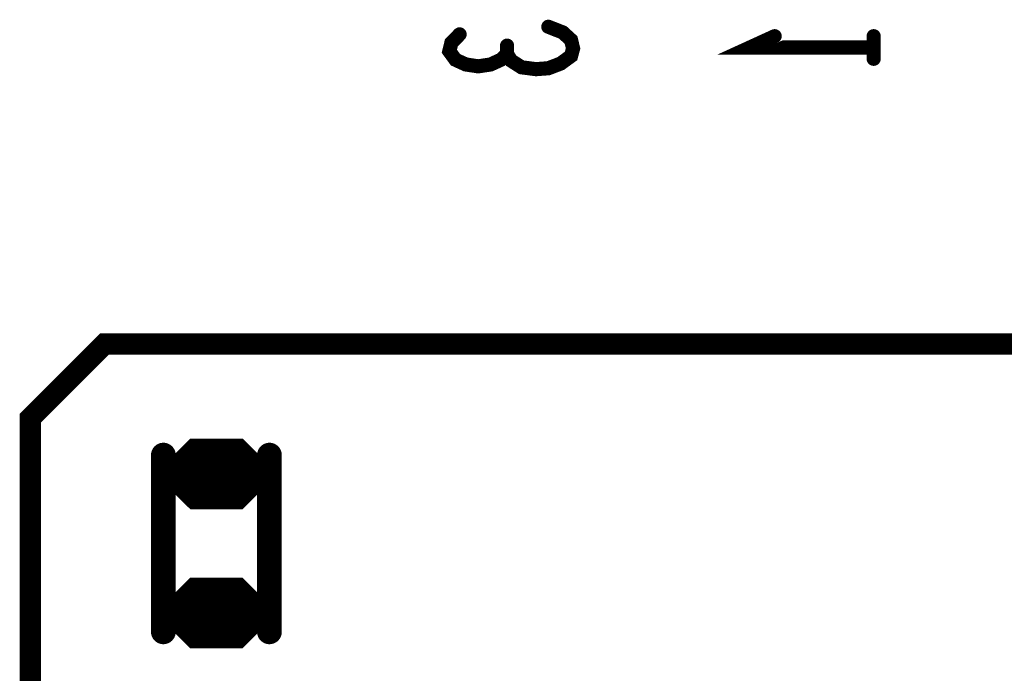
# Model space of a CAD drawing. Extents: x 0 to 8.86, y -3.29 to 6.3.
# Tile 100 of 129: x 5.98 to 6.26, y 4.25 to 4.44. Entities that reach past the tile are written whole.
import ezdxf

# ---------------------------------------------------------------- set-up
doc = ezdxf.new("R2010")
doc.units = 0
doc.layers.get('0').update_dxf_attribs({"color": 3, "linetype": 'CONTINUOUS'})

# ---------------------------------------------------------------- blocks, each defined once
blk = doc.blocks.new('PAD_R1')
at = {"const_width": 0.5}
blk.add_lwpolyline([(0.25, 0, 1), (-0.25, 0, 1)], format="xyb", close=True, dxfattribs=at)

msp = doc.modelspace()

# ---------------------------------------------------------------- linework, layer by layer
for p, q in [((6.02459, 4.31053), (6.03194, 4.31787)), ((6.04636, 4.31787), (6.05371, 4.31053)), ((6.02459, 4.31053), (6.05371, 4.31053)), ((6.02459, 4.30622), (6.05371, 4.30622)), ((6.02459, 4.30622), (6.03194, 4.29887)), ((6.04636, 4.29887), (6.05371, 4.30622)), ((6.02455, 4.27116), (6.0319, 4.27851)), ((6.04632, 4.27851), (6.05367, 4.27116)), ((6.02455, 4.27116), (6.05367, 4.27116)), ((6.02455, 4.26686), (6.05367, 4.26686)), ((6.02455, 4.26686), (6.0319, 4.25951)), ((6.04632, 4.25951), (6.05367, 4.26686))]:
    msp.add_line(p, q)
for points, const_width in [([(6.133, 4.43487), (6.13708, 4.43327), (6.13942, 4.43113), (6.14, 4.42873), (6.13942, 4.4266), (6.1365, 4.42447), (6.133, 4.42313), (6.1295, 4.42287), (6.12542, 4.4234), (6.1225, 4.42527), (6.12133, 4.42713), (6.12133, 4.42953)], 0.004), ([(6.12133, 4.42713), (6.11958, 4.42553), (6.11667, 4.4242), (6.11317, 4.42367), (6.10967, 4.4242), (6.10675, 4.42553), (6.105, 4.42793), (6.10558, 4.43033), (6.10792, 4.43273)], 0.004), ([(6.225, 4.429), (6.19, 4.429), (6.197, 4.4322)], 0.004), ([(6.225, 4.4322), (6.225, 4.4258)], 0.004), ([(6.02413, 4.26369), (6.02413, 4.31369)], 0.007), ([(6.02413, 4.26369), (6.02413, 4.31369)], 0.007), ([(6.027, 4.31152), (6.03235, 4.31687), (6.04595, 4.31687), (6.0513, 4.31152)], 0.003), ([(6.03277, 4.31587), (6.04553, 4.31587)], 0.005), ([(6.05413, 4.26369), (6.05413, 4.31369)], 0.007), ([(6.05413, 4.26369), (6.05413, 4.31369)], 0.007), ([(6.02942, 4.31252), (6.04888, 4.31252)], 0.005), ([(6.02638, 4.31002), (6.05192, 4.31002)], 0.002), ([(6.027, 4.31152), (6.0513, 4.31152)], 0.003), ([(6.02338, 4.30823), (6.05492, 4.30823)], 0.003), ([(6.02338, 4.30903), (6.05492, 4.30903)], 0.002), ([(6.02638, 4.30673), (6.05192, 4.30673)], 0.002), ([(6.02579, 4.30572), (6.05251, 4.30572)], 0.002), ([(6.02579, 4.30572), (6.03214, 4.29938)], 0.002), ([(6.02821, 4.30473), (6.05009, 4.30473)], 0.004), ([(6.02821, 4.30473), (6.03256, 4.30037)], 0.004), ([(6.02942, 4.30422), (6.04888, 4.30422)], 0.005), ([(6.04574, 4.30037), (6.05009, 4.30473)], 0.004), ([(6.04616, 4.29938), (6.05251, 4.30572)], 0.002), ([(6.03277, 4.30087), (6.04553, 4.30087)], 0.005), ([(6.03256, 4.30037), (6.04574, 4.30037)], 0.004), ([(6.03214, 4.29938), (6.04616, 4.29938)], 0.002), ([(6.02696, 4.27216), (6.03231, 4.27751), (6.04591, 4.27751), (6.05126, 4.27216)], 0.003), ([(6.03273, 4.27651), (6.04549, 4.27651)], 0.005), ([(6.02938, 4.27316), (6.04884, 4.27316)], 0.005), ([(6.02634, 4.27066), (6.05188, 4.27066)], 0.002), ([(6.02696, 4.27216), (6.05126, 4.27216)], 0.003), ([(6.02334, 4.26886), (6.05488, 4.26886)], 0.003), ([(6.02334, 4.26966), (6.05488, 4.26966)], 0.002), ([(6.02575, 4.26636), (6.05247, 4.26636)], 0.002), ([(6.02575, 4.26636), (6.0321, 4.26001)], 0.002), ([(6.02634, 4.26736), (6.05188, 4.26736)], 0.002), ([(6.02817, 4.26536), (6.05005, 4.26536)], 0.004), ([(6.02817, 4.26536), (6.03252, 4.26101)], 0.004), ([(6.02938, 4.26486), (6.04884, 4.26486)], 0.005), ([(6.0457, 4.26101), (6.05005, 4.26536)], 0.004), ([(6.04612, 4.26001), (6.05247, 4.26636)], 0.002), ([(6.03273, 4.26151), (6.04549, 4.26151)], 0.005), ([(6.03252, 4.26101), (6.0457, 4.26101)], 0.004), ([(6.0321, 4.26001), (6.04612, 4.26001)], 0.002)]:
    msp.add_lwpolyline(points, dxfattribs=dict(const_width=const_width))
for points, const_width in [([(6.0075, 4.34513), (6.3945, 4.34513), (6.4285, 4.37913), (6.6995, 4.37913), (6.7385, 4.41813), (7.1485, 4.41813), (7.2275, 4.33913), (7.2275, 3.39713), (7.1505, 3.32013), (6.1285, 3.32013), (6.0185, 3.43013), (6.0185, 4.03313), (5.9865, 4.06513), (5.9865, 4.32413)], 0.006), ([(6.04616, 4.31738), (6.05392, 4.30961), (6.05392, 4.30714), (6.04616, 4.29938), (6.03214, 4.29938), (6.02438, 4.30714), (6.02438, 4.30961), (6.03214, 4.31738)], 0.002), ([(6.04612, 4.27801), (6.05388, 4.27025), (6.05388, 4.26778), (6.04612, 4.26001), (6.0321, 4.26001), (6.02434, 4.26778), (6.02434, 4.27025), (6.0321, 4.27801)], 0.002)]:
    msp.add_lwpolyline(points, close=True, dxfattribs=dict(const_width=const_width))

# ---------------------------------------------------------------- block references
for p, xscale, yscale in [((6.133, 4.43487), 0.004, 0.004), ((6.10792, 4.43273), 0.004, 0.004), ((6.197, 4.4322), 0.004, 0.004), ((6.225, 4.4322), 0.004, 0.004), ((6.12133, 4.42953), 0.004, 0.004), ((6.225, 4.429), 0.004, 0.004), ((6.12133, 4.42713), 0.004, 0.004), ((6.225, 4.4258), 0.004, 0.004), ((6.02413, 4.31369), 0.007, 0.007), ((6.02413, 4.31369), 0.007, 0.007), ((6.03277, 4.31587), 0.005, 0.005), ((6.04553, 4.31587), 0.005, 0.005), ((6.05413, 4.31369), 0.007, 0.007), ((6.05413, 4.31369), 0.007, 0.007), ((6.02942, 4.31252), 0.005, 0.005), ((6.04888, 4.31252), 0.005, 0.005), ((6.02638, 4.31002), 0.002, 0.002), ((6.027, 4.31152), 0.003, 0.003), ((6.027, 4.31152), 0.003, 0.003), ((6.0513, 4.31152), 0.003, 0.003), ((6.0513, 4.31152), 0.003, 0.003), ((6.05192, 4.31002), 0.002, 0.002), ((6.02638, 4.30673), 0.002, 0.002), ((6.05192, 4.30673), 0.002, 0.002), ((6.02579, 4.30572), 0.002, 0.002), ((6.02579, 4.30572), 0.002, 0.002), ((6.02821, 4.30473), 0.004, 0.004), ((6.02821, 4.30473), 0.004, 0.004), ((6.02942, 4.30422), 0.005, 0.005), ((6.04888, 4.30422), 0.005, 0.005), ((6.05009, 4.30473), 0.004, 0.004), ((6.05009, 4.30473), 0.004, 0.004), ((6.05251, 4.30572), 0.002, 0.002), ((6.05251, 4.30572), 0.002, 0.002), ((6.03277, 4.30087), 0.005, 0.005), ((6.03256, 4.30037), 0.004, 0.004), ((6.03256, 4.30037), 0.004, 0.004), ((6.04553, 4.30087), 0.005, 0.005), ((6.04574, 4.30037), 0.004, 0.004), ((6.04574, 4.30037), 0.004, 0.004), ((6.03214, 4.29938), 0.002, 0.002), ((6.03214, 4.29938), 0.002, 0.002), ((6.04616, 4.29938), 0.002, 0.002), ((6.04616, 4.29938), 0.002, 0.002), ((6.03273, 4.27651), 0.005, 0.005), ((6.04549, 4.27651), 0.005, 0.005), ((6.02938, 4.27316), 0.005, 0.005), ((6.04884, 4.27316), 0.005, 0.005), ((6.02634, 4.27066), 0.002, 0.002), ((6.02696, 4.27216), 0.003, 0.003), ((6.02696, 4.27216), 0.003, 0.003), ((6.05126, 4.27216), 0.003, 0.003), ((6.05126, 4.27216), 0.003, 0.003), ((6.05188, 4.27066), 0.002, 0.002), ((6.02413, 4.26369), 0.007, 0.007), ((6.02413, 4.26369), 0.007, 0.007), ((6.02575, 4.26636), 0.002, 0.002), ((6.02575, 4.26636), 0.002, 0.002), ((6.02634, 4.26736), 0.002, 0.002), ((6.02817, 4.26536), 0.004, 0.004), ((6.02817, 4.26536), 0.004, 0.004), ((6.02938, 4.26486), 0.005, 0.005), ((6.04884, 4.26486), 0.005, 0.005), ((6.05005, 4.26536), 0.004, 0.004), ((6.05005, 4.26536), 0.004, 0.004), ((6.05413, 4.26369), 0.007, 0.007), ((6.05413, 4.26369), 0.007, 0.007), ((6.05188, 4.26736), 0.002, 0.002), ((6.05247, 4.26636), 0.002, 0.002), ((6.05247, 4.26636), 0.002, 0.002), ((6.03273, 4.26151), 0.005, 0.005), ((6.04549, 4.26151), 0.005, 0.005), ((6.03252, 4.26101), 0.004, 0.004), ((6.03252, 4.26101), 0.004, 0.004), ((6.0321, 4.26001), 0.002, 0.002), ((6.0321, 4.26001), 0.002, 0.002), ((6.0457, 4.26101), 0.004, 0.004), ((6.0457, 4.26101), 0.004, 0.004), ((6.04612, 4.26001), 0.002, 0.002), ((6.04612, 4.26001), 0.002, 0.002)]:
    msp.add_blockref('PAD_R1', p, dxfattribs=dict(xscale=xscale, yscale=yscale))

doc.saveas('drawing.dxf')
